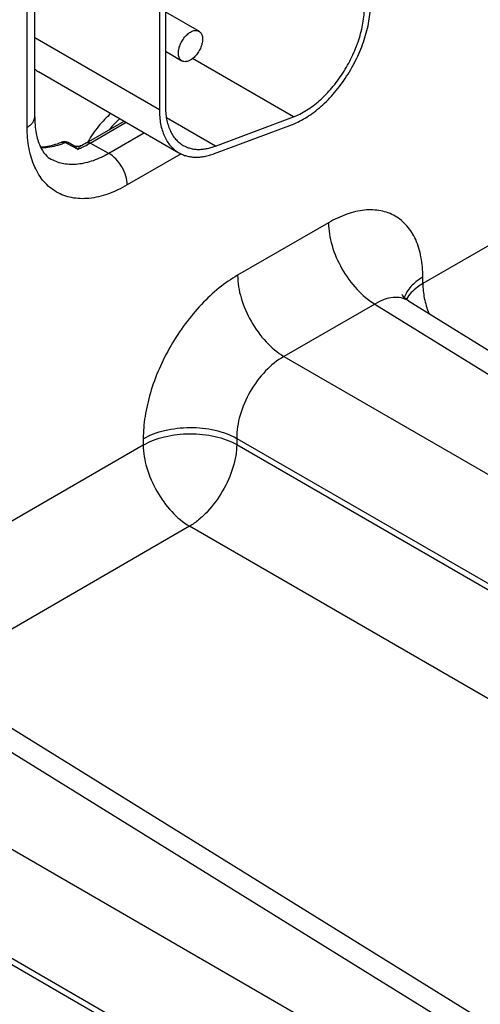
# Model space of a CAD drawing. Header units: inches. Extents: x 0 to 34, y 0 to 22.
# Tile 127 of 139: x 29.248 to 29.786, y 16.62 to 17.77. Entities that reach past the tile are written whole.
import ezdxf

# ---------------------------------------------------------------- set-up
doc = ezdxf.new("R2010")
doc.units = ezdxf.units.IN
doc.header["$LTSCALE"] = 1.87
doc.header["$MEASUREMENT"] = 0
doc.layers.get('0').update_dxf_attribs({"linetype": 'CONTINUOUS'})

msp = doc.modelspace()

# ---------------------------------------------------------------- linework, layer by layer
at = {"color": 7, "linetype": 'CONTINUOUS'}
for p, q in [((29.2651, 17.657), (29.2651, 18.0954)), ((29.2563, 17.6447), (29.2563, 18.0832)), ((29.4108, 18.0085), (29.4108, 17.6652)), ((29.4179, 18.0126), (29.4179, 17.6693)), ((29.4179, 17.7795), (29.4572, 17.7568)), ((29.2651, 17.7494), (29.4108, 17.6652)), ((29.4179, 17.7334), (29.4372, 17.7222)), ((29.5675, 17.6567), (29.4495, 17.7249)), ((29.2695, 17.7096), (29.4336, 17.6148)), ((29.3257, 17.6266), (29.3695, 17.6519)), ((29.3301, 17.6262), (29.372, 17.6504)), ((29.4763, 17.6226), (29.4191, 17.6556)), ((29.4751, 17.6139), (29.5663, 17.648)), ((29.4763, 17.6226), (29.5675, 17.6567)), ((30.0496, 17.653), (29.7188, 17.462)), ((29.3933, 17.6381), (29.3517, 17.6141)), ((29.3033, 17.6252), (29.3007, 17.6267)), ((29.3099, 17.6216), (29.3033, 17.6252)), ((29.3107, 17.6231), (29.3041, 17.6267)), ((29.3517, 17.6141), (29.3301, 17.6262)), ((29.315, 17.6189), (29.3099, 17.6216)), ((29.4365, 17.6136), (29.3733, 17.5772)), ((29.6085, 17.5331), (29.5023, 17.4717)), ((29.7188, 17.462), (29.7188, 17.4694)), ((29.702, 17.4418), (30.7125, 16.8169)), ((29.6627, 17.4381), (29.5564, 17.3768)), ((29.6627, 17.4381), (30.6725, 16.8137)), ((29.5564, 17.3768), (30.6021, 16.773)), ((29.392, 17.2807), (29.392, 17.2733)), ((29.5013, 17.2812), (30.547, 16.6775)), ((29.5013, 17.2812), (29.5013, 17.2739)), ((29.392, 17.2733), (29.0612, 17.0824)), ((29.5013, 17.2739), (30.547, 16.6701)), ((29.4462, 17.1784), (29.1412, 17.0023)), ((30.0885, 16.8075), (29.4462, 17.1784)), ((29.0444, 17.0621), (30.0549, 16.4372)), ((29.0051, 17.0584), (30.0149, 16.434)), ((28.8988, 16.9971), (29.9445, 16.3933)), ((28.8437, 16.9015), (29.8893, 16.2978)), ((28.8437, 16.8942), (29.8893, 16.2904))]:
    msp.add_line(p, q, dxfattribs=at)
for points in [[(29.3189, 17.6229), (29.3187, 17.6229), (29.3173, 17.6223), (29.3158, 17.622), (29.3141, 17.6221), (29.3124, 17.6224), (29.3109, 17.623), (29.3107, 17.6231)], [(29.702, 17.4418), (29.6997, 17.4434), (29.6974, 17.4455), (29.6958, 17.4473), (29.6949, 17.4486), (29.6946, 17.4491)]]:
    msp.add_lwpolyline(points, dxfattribs=at)
for centre, radius, start, end in [((29.2881, 17.7416), 0.037, 231.0341, 239.9683), ((29.2998, 17.6187), 0.00907, 93.8073, 111.371), ((29.2654, 17.7165), 0.0965, 289.1302, 291.4351), ((29.2659, 17.7299), 0.1193, 296.3564, 300.0555), ((29.2727, 17.7247), 0.114, 294.4416, 298.3629), ((29.2675, 17.7345), 0.1251, 298.314, 300.0087), ((29.2771, 17.715), 0.1034, 291.554, 294.4524)]:
    msp.add_arc(centre, radius, start, end, dxfattribs=at)
for points, knots in [([(29.5663, 17.648), (29.5692, 17.649), (29.575, 17.6516), (29.5834, 17.6564), (29.5919, 17.6623), (29.6001, 17.6691), (29.6082, 17.6768), (29.6159, 17.6853), (29.6232, 17.6945), (29.6299, 17.7042), (29.6361, 17.7145), (29.6416, 17.7251), (29.6464, 17.7359), (29.6504, 17.7468), (29.6536, 17.7577), (29.6559, 17.7684), (29.6573, 17.7789), (29.6576, 17.7858), (29.6576, 17.7891)], [0, 0, 0, 0, 0.052011, 0.107177, 0.165268, 0.226024, 0.289128, 0.354159, 0.42065, 0.488094, 0.555968, 0.623735, 0.690861, 0.756822, 0.821124, 0.883348, 0.943107, 1, 1, 1, 1]), ([(29.5675, 17.6567), (29.5701, 17.6577), (29.5754, 17.66), (29.5831, 17.6644), (29.5908, 17.6697), (29.5983, 17.6759), (29.6056, 17.6829), (29.6126, 17.6906), (29.6192, 17.699), (29.6274, 17.7108), (29.6345, 17.7235), (29.6404, 17.7367), (29.644, 17.7466), (29.6469, 17.7565), (29.649, 17.7662), (29.6502, 17.7757), (29.6505, 17.782), (29.6505, 17.785)], [0, 0, 0, 0, 0.052025, 0.107189, 0.165274, 0.226038, 0.289149, 0.354184, 0.420677, 0.488127, 0.623709, 0.690839, 0.756807, 0.821117, 0.883336, 0.943091, 1, 1, 1, 1]), ([(29.4372, 17.7222), (29.4367, 17.7225), (29.4358, 17.7232), (29.4347, 17.7246), (29.4338, 17.7263), (29.4333, 17.7284), (29.4331, 17.7306), (29.4331, 17.733), (29.4335, 17.7356), (29.4341, 17.7383), (29.4351, 17.7409), (29.4363, 17.7436), (29.4377, 17.7461), (29.4393, 17.7486), (29.4411, 17.7508), (29.4431, 17.7528), (29.4451, 17.7545), (29.4465, 17.7554), (29.4472, 17.7558)], [0, 0, 0, 0, 0.042814, 0.087398, 0.135176, 0.187088, 0.243532, 0.304489, 0.369588, 0.438193, 0.509492, 0.582529, 0.656278, 0.729655, 0.801627, 0.871265, 0.937686, 1, 1, 1, 1]), ([(29.4472, 17.7558), (29.4481, 17.7563), (29.4499, 17.7572), (29.4525, 17.7578), (29.4547, 17.7578), (29.4562, 17.7573), (29.4569, 17.757), (29.4572, 17.7568)], [0, 0, 0, 0, 0.289326, 0.548705, 0.78167, 0.891839, 1, 1, 1, 1]), ([(29.4572, 17.7568), (29.4577, 17.7565), (29.4587, 17.7558), (29.4598, 17.7544), (29.4606, 17.7527), (29.4612, 17.7507), (29.4614, 17.7484), (29.4614, 17.746), (29.461, 17.7434), (29.4603, 17.7408), (29.4594, 17.7381), (29.4582, 17.7354), (29.4568, 17.7329), (29.4551, 17.7305), (29.4533, 17.7282), (29.4514, 17.7262), (29.4494, 17.7245), (29.448, 17.7236), (29.4472, 17.7232)], [0, 0, 0, 0, 0.042814, 0.087398, 0.135176, 0.187088, 0.243532, 0.304489, 0.369588, 0.438193, 0.509492, 0.582529, 0.656278, 0.729655, 0.801627, 0.871265, 0.937686, 1, 1, 1, 1]), ([(29.4472, 17.7232), (29.4464, 17.7227), (29.4446, 17.7218), (29.4419, 17.7212), (29.4398, 17.7212), (29.4383, 17.7217), (29.4376, 17.722), (29.4372, 17.7222)], [0, 0, 0, 0, 0.289326, 0.548705, 0.78167, 0.891839, 1, 1, 1, 1]), ([(29.4179, 17.6693), (29.4179, 17.6667), (29.4181, 17.6616), (29.4191, 17.6542), (29.4208, 17.6474), (29.4231, 17.6412), (29.4261, 17.6356), (29.4296, 17.6308), (29.4338, 17.6267), (29.437, 17.6245), (29.4386, 17.6235)], [0, 0, 0, 0, 0.148521, 0.289497, 0.422741, 0.548644, 0.667994, 0.781938, 0.891987, 1, 1, 1, 1]), ([(29.3542, 17.6609), (29.3516, 17.6586), (29.3466, 17.6538), (29.3371, 17.643), (29.3309, 17.634), (29.3272, 17.6277)], [0, 0, 0, 0, 0.240292, 0.488768, 1, 1, 1, 1]), ([(29.4108, 17.6652), (29.4108, 17.6623), (29.4111, 17.6568), (29.4121, 17.6487), (29.414, 17.6412), (29.4165, 17.6343), (29.4198, 17.6282), (29.4237, 17.6228), (29.4283, 17.6183), (29.4318, 17.6159), (29.4336, 17.6148)], [0, 0, 0, 0, 0.148463, 0.289457, 0.422749, 0.548658, 0.667993, 0.781925, 0.891983, 1, 1, 1, 1]), ([(29.2563, 17.6447), (29.2576, 17.6455), (29.26, 17.6471), (29.2628, 17.6501), (29.2646, 17.6535), (29.2651, 17.6558), (29.2651, 17.657)], [0, 0, 0, 0, 0.289802, 0.54904, 0.782223, 1, 1, 1, 1]), ([(29.2651, 17.657), (29.2651, 17.6505), (29.2659, 17.6387), (29.2703, 17.6235), (29.2767, 17.6129), (29.2821, 17.6084), (29.2848, 17.6069)], [0, 0, 0, 0, 0.349557, 0.628416, 0.837063, 1, 1, 1, 1]), ([(29.3648, 17.6548), (29.3626, 17.6529), (29.3584, 17.6488), (29.3544, 17.6445), (29.3525, 17.6422)], [0, 0, 0, 0, 0.49266, 1, 1, 1, 1]), ([(29.3733, 17.5772), (29.366, 17.573), (29.3516, 17.5661), (29.3294, 17.5607), (29.3085, 17.5613), (29.29, 17.568), (29.2749, 17.5807), (29.264, 17.5985), (29.2575, 17.6204), (29.2563, 17.6363), (29.2563, 17.6447)], [0, 0, 0, 0, 0.144904, 0.274533, 0.391125, 0.500011, 0.608895, 0.725481, 0.855103, 1, 1, 1, 1]), ([(29.2718, 17.6217), (29.2738, 17.6217), (29.2822, 17.6224), (29.2904, 17.6248), (29.2965, 17.6271)], [0, 0, 0, 0, 0.230743, 1, 1, 1, 1]), ([(29.2722, 17.6209), (29.2742, 17.6209), (29.2826, 17.6212), (29.2909, 17.6232), (29.297, 17.6253)], [0, 0, 0, 0, 0.236321, 1, 1, 1, 1]), ([(29.2965, 17.6271), (29.2971, 17.6274), (29.2986, 17.6275), (29.3, 17.627), (29.3007, 17.6267)], [0, 0, 0, 0, 0.471471, 1, 1, 1, 1]), ([(29.3007, 17.6267), (29.3012, 17.6269), (29.3024, 17.6272), (29.3036, 17.6269), (29.3041, 17.6267)], [0, 0, 0, 0, 0.535772, 1, 1, 1, 1]), ([(29.3257, 17.6266), (29.3263, 17.6269), (29.3279, 17.6272), (29.3293, 17.6266), (29.3301, 17.6262)], [0, 0, 0, 0, 0.450719, 1, 1, 1, 1]), ([(29.4386, 17.6235), (29.4399, 17.6228), (29.4425, 17.6215), (29.4468, 17.62), (29.4513, 17.6191), (29.456, 17.6187), (29.4609, 17.6189), (29.466, 17.6196), (29.4711, 17.6208), (29.4746, 17.622), (29.4763, 17.6226)], [0, 0, 0, 0, 0.113227, 0.227755, 0.344803, 0.465474, 0.590715, 0.721294, 0.857664, 1, 1, 1, 1]), ([(29.3517, 17.6141), (29.3459, 17.6107), (29.3342, 17.6052), (29.3163, 17.6008), (29.2995, 17.601), (29.2893, 17.6045), (29.2848, 17.6069)], [0, 0, 0, 0, 0.289389, 0.548744, 0.782253, 1, 1, 1, 1]), ([(29.315, 17.6189), (29.3144, 17.6198), (29.3131, 17.6213), (29.3115, 17.6226), (29.3107, 17.6231)], [0, 0, 0, 0, 0.547156, 1, 1, 1, 1]), ([(29.315, 17.6189), (29.3157, 17.6197), (29.3166, 17.6209), (29.3179, 17.6223), (29.3186, 17.6228), (29.3189, 17.6229)], [0, 0, 0, 0, 0.568341, 0.805438, 1, 1, 1, 1]), ([(29.3733, 17.5772), (29.3733, 17.5807), (29.372, 17.5881), (29.3673, 17.5985), (29.3606, 17.6076), (29.3548, 17.6124), (29.3517, 17.6141)], [0, 0, 0, 0, 0.237742, 0.501108, 0.763869, 1, 1, 1, 1]), ([(29.4336, 17.6148), (29.435, 17.614), (29.4379, 17.6126), (29.4426, 17.611), (29.4476, 17.61), (29.4527, 17.6096), (29.4581, 17.6098), (29.4637, 17.6106), (29.4694, 17.6119), (29.4732, 17.6132), (29.4751, 17.6139)], [0, 0, 0, 0, 0.113226, 0.22774, 0.344777, 0.465456, 0.590735, 0.721362, 0.857726, 1, 1, 1, 1]), ([(29.7188, 17.4694), (29.7188, 17.4773), (29.7176, 17.4924), (29.7116, 17.513), (29.7013, 17.5298), (29.6871, 17.5417), (29.6696, 17.5481), (29.6499, 17.5486), (29.629, 17.5435), (29.6154, 17.537), (29.6085, 17.5331)], [0, 0, 0, 0, 0.144896, 0.27452, 0.391106, 0.499989, 0.608873, 0.725466, 0.855096, 1, 1, 1, 1]), ([(29.6085, 17.5331), (29.6085, 17.5242), (29.6119, 17.5053), (29.6234, 17.4788), (29.6404, 17.4552), (29.655, 17.4427), (29.6627, 17.4381)], [0, 0, 0, 0, 0.236699, 0.498902, 0.761702, 1, 1, 1, 1]), ([(29.5023, 17.4717), (29.4947, 17.4674), (29.4798, 17.4569), (29.4593, 17.4377), (29.4404, 17.415), (29.4238, 17.3897), (29.4101, 17.3626), (29.3999, 17.3349), (29.3936, 17.3075), (29.392, 17.2894), (29.392, 17.2807)], [0, 0, 0, 0, 0.114156, 0.237329, 0.36698, 0.500006, 0.633031, 0.76268, 0.885849, 1, 1, 1, 1]), ([(29.5023, 17.4717), (29.5023, 17.4628), (29.5056, 17.4439), (29.5172, 17.4174), (29.5342, 17.3939), (29.5487, 17.3814), (29.5564, 17.3768)], [0, 0, 0, 0, 0.236699, 0.498902, 0.761702, 1, 1, 1, 1]), ([(29.7188, 17.4694), (29.7162, 17.4679), (29.7112, 17.4646), (29.7048, 17.4588), (29.7001, 17.4525), (29.6979, 17.4479), (29.6972, 17.4456)], [0, 0, 0, 0, 0.282354, 0.541736, 0.779592, 1, 1, 1, 1]), ([(29.7188, 17.462), (29.7167, 17.4608), (29.7092, 17.4559), (29.7026, 17.4493), (29.6995, 17.4435)], [0, 0, 0, 0, 0.277407, 1, 1, 1, 1]), ([(29.7188, 17.462), (29.7188, 17.4563), (29.7202, 17.4444), (29.7236, 17.4329), (29.7258, 17.4271)], [0, 0, 0, 0, 0.477746, 1, 1, 1, 1]), ([(29.702, 17.4418), (29.6994, 17.4434), (29.6935, 17.4458), (29.6836, 17.4461), (29.673, 17.4435), (29.6662, 17.4402), (29.6627, 17.4381)], [0, 0, 0, 0, 0.218931, 0.451576, 0.710107, 1, 1, 1, 1]), ([(29.5564, 17.3768), (29.5485, 17.3723), (29.5335, 17.36), (29.5161, 17.3364), (29.5043, 17.3095), (29.5012, 17.2903), (29.5013, 17.2812)], [0, 0, 0, 0, 0.237713, 0.500006, 0.762295, 1, 1, 1, 1]), ([(29.392, 17.2807), (29.3997, 17.2852), (29.4177, 17.2917), (29.4465, 17.2949), (29.4753, 17.292), (29.4934, 17.2856), (29.5013, 17.2812)], [0, 0, 0, 0, 0.236705, 0.498908, 0.761705, 1, 1, 1, 1]), ([(29.392, 17.2733), (29.3997, 17.2778), (29.4177, 17.2843), (29.4465, 17.2876), (29.4753, 17.2846), (29.4934, 17.2783), (29.5013, 17.2739)], [0, 0, 0, 0, 0.236705, 0.498908, 0.761705, 1, 1, 1, 1]), ([(29.392, 17.2733), (29.392, 17.2644), (29.3953, 17.2455), (29.4069, 17.219), (29.4239, 17.1955), (29.4384, 17.183), (29.4462, 17.1784)], [0, 0, 0, 0, 0.236699, 0.498902, 0.761702, 1, 1, 1, 1]), ([(29.5013, 17.2739), (29.5012, 17.2695), (29.5003, 17.2605), (29.4958, 17.242), (29.4857, 17.2192), (29.471, 17.1991), (29.4572, 17.1859), (29.4499, 17.1806), (29.4462, 17.1784)], [0, 0, 0, 0, 0.113808, 0.237016, 0.499994, 0.762975, 0.886187, 1, 1, 1, 1])]:
    msp.add_open_spline(points, degree=3, knots=knots, dxfattribs=at)
msp.add_open_spline([(29.3041, 17.6267), (29.3026, 17.6275), (29.3008, 17.6279), (29.2992, 17.6277)], degree=3, dxfattribs=at)

doc.saveas('drawing.dxf')
